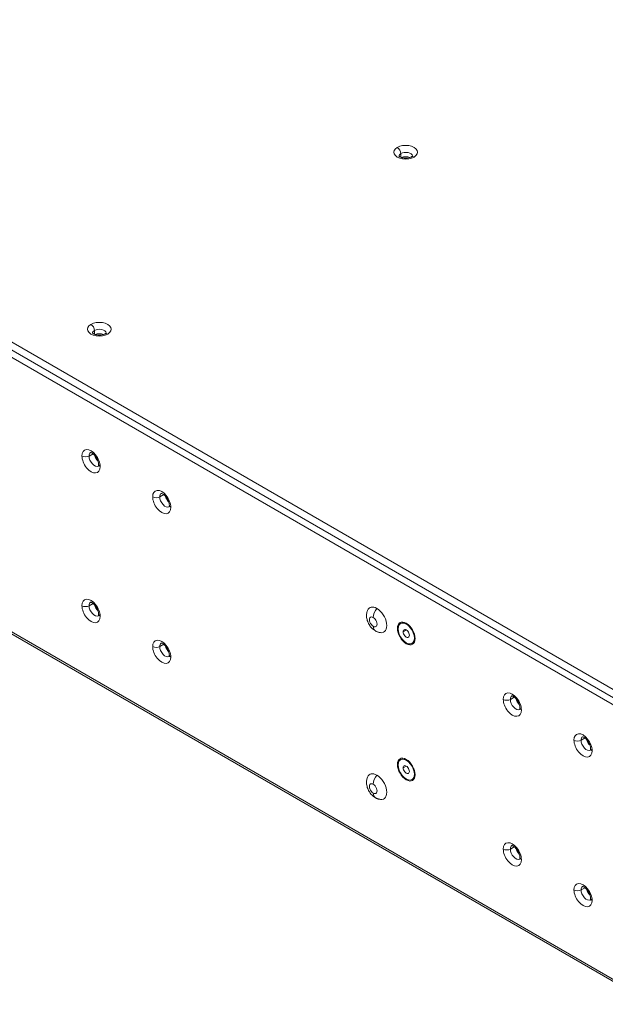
# Model space of a CAD drawing. Header units: millimetres. Extents: x 39 to 1680, y 50 to 804.
# Tile 42 of 68: x 1196 to 1337, y 297 to 533. Entities that reach past the tile are written whole.
import ezdxf

# ---------------------------------------------------------------- set-up
doc = ezdxf.new("R2010")
doc.units = ezdxf.units.MM
doc.header["$MEASUREMENT"] = 0
doc.layers.get('0').update_dxf_attribs({"lineweight": 25})

msp = doc.modelspace()

# ---------------------------------------------------------------- linework, layer by layer
at = {"color": 0, "linetype": 'Continuous', "lineweight": 0, "extrusion": (-1.66533e-16, 0.816497, 0.57735)}
for p, q in [((1057.761, 534.647), (1341.028, 371.103)), ((1057.261, 532.965), (1340.528, 369.42)), ((1348.319, 363.137), (1056.983, 531.34)), ((1287.959, 500.865), (1287.959, 499.948)), ((1348.213, 297.308), (1056.976, 465.453)), ((1057.506, 464.674), (1348.351, 296.754)), ((1214.42, 458.407), (1214.42, 457.491)), ((1213.13, 428.288), (1214.084, 428.84)), ((1230.1, 418.49), (1231.055, 419.042)), ((1213.13, 392.362), (1214.084, 392.914)), ((1287.892, 388.1), (1287.928, 388.12)), ((1289.267, 388.168), (1289.974, 387.474)), ((1288.525, 386.147), (1289.267, 386.576)), ((1290.436, 386.931), (1290.218, 387.192)), ((1290.902, 386.124), (1291.019, 385.805)), ((1291.141, 385.493), (1291.122, 385.482)), ((1230.1, 382.564), (1231.055, 383.116)), ((1289.267, 383.269), (1289.343, 383.431)), ((1290.642, 383.337), (1290.678, 383.357)), ((1291.247, 384.616), (1291.212, 384.596)), ((1314.246, 369.909), (1315.201, 370.46)), ((1331.216, 360.111), (1332.171, 360.662)), ((1287.892, 355.44), (1287.928, 355.46)), ((1289.267, 355.508), (1289.974, 354.814)), ((1290.436, 354.271), (1290.218, 354.532)), ((1288.525, 353.487), (1289.267, 353.916)), ((1290.902, 353.464), (1291.019, 353.145)), ((1291.141, 352.834), (1291.122, 352.823)), ((1291.247, 351.956), (1291.212, 351.936)), ((1289.267, 350.609), (1289.343, 350.771)), ((1290.642, 350.677), (1290.678, 350.697)), ((1314.246, 333.983), (1315.201, 334.534)), ((1331.216, 324.185), (1332.171, 324.736))]:
    msp.add_line(p, q, dxfattribs=at)
at = {"color": 0, "linetype": 'Continuous', "lineweight": 0}
for centre, major_axis, start_param, end_param in [((1289.126, 501.171), (-2.85, 0), -0.7853982, 2.3561945), ((1289.126, 501.171), (2.85, 0), -0.7853982, 2.3561945), ((1289.126, 500.191), (-1.65, 0), -0.7853982, -0.0586244), ((1289.126, 500.191), (1.65, 0), 0.0586244, 2.3561945), ((1289.126, 499.13), (-1.65, 0), -2.2194445, -0.9221481), ((1291.141, 499.028), (-0.6, 1.039), -0.7853982, 0), ((1215.587, 458.713), (-2.85, 0), -0.7853982, 2.3561945), ((1215.587, 458.713), (2.85, 0), -0.7853982, 2.3561945), ((1215.587, 457.733), (-1.65, 0), -0.7853982, -0.0586244), ((1215.587, 457.733), (1.65, 0), 0.0586244, 2.3561945), ((1215.587, 456.672), (-1.65, 0), -2.2194445, -0.9221481), ((1217.602, 456.57), (-0.6, 1.039), -0.7853982, 0), ((1213.607, 427.033), (-1.538, 2.663), -2.3561945, 0.7853982), ((1213.607, 427.033), (1.538, -2.663), -2.3561945, 0.7853982), ((1212.281, 428.778), (1.2, 0), -2.3561945, -0.7853982), ((1214.455, 427.523), (-0.937, 1.624), 0.0298536, 0.7853982), ((1214.455, 427.523), (0.938, -1.624), -2.3561945, -0.0298536), ((1215.728, 428.258), (0.938, -1.624), -2.0168736, -1.1247191), ((1230.578, 417.235), (-1.538, 2.663), -2.3561945, 0.7853982), ((1230.578, 417.235), (1.538, -2.663), -2.3561945, 0.7853982), ((1229.252, 418.98), (1.2, 0), -2.3561945, -0.7853982), ((1231.426, 417.725), (-0.937, 1.624), 0.0298536, 0.7853982), ((1231.426, 417.725), (0.938, -1.624), -2.3561945, -0.0298536), ((1232.699, 418.46), (0.938, -1.624), -2.0168736, -1.1247191), ((1213.607, 391.107), (-1.538, 2.663), -2.3561945, 0.7853982), ((1213.607, 391.107), (1.538, -2.663), -2.3561945, 0.7853982), ((1212.281, 392.852), (1.2, 0), -2.3561945, -0.7853982), ((1214.455, 391.597), (-0.937, 1.624), 0.0298536, 0.7853982), ((1214.455, 391.597), (0.938, -1.624), -2.3561945, -0.0298536), ((1215.728, 392.332), (0.938, -1.624), -2.0168736, -1.1247191), ((1281.348, 388.494), (-0.65, 1.126), -0.7853982, 2.3561945), ((1281.348, 388.494), (0.65, -1.126), -0.7853982, 2.3561945), ((1283.045, 388.413), (-1.2, -2.078), -0.7853982, 0), ((1289.267, 385.718), (1.375, -2.382), -2.3561945, 0.7853982), ((1289.267, 385.718), (0.525, -0.909), -2.3561945, 0.7853982), ((1230.578, 381.309), (-1.538, 2.663), -2.3561945, 0.7853982), ((1231.426, 381.799), (-0.937, 1.624), 0.0298536, 0.7853982), ((1232.699, 382.534), (0.938, -1.624), -2.0168736, -1.1247191), ((1289.303, 385.739), (1.375, -2.382), 0, 0.7853982), ((1230.578, 381.309), (1.538, -2.663), -2.3561945, 0.7853982), ((1229.252, 383.054), (1.2, 0), -2.3561945, -0.7853982), ((1231.426, 381.799), (0.938, -1.624), -2.3561945, -0.0298536), ((1314.723, 368.653), (-1.538, 2.663), -2.3561945, 0.7853982), ((1314.723, 368.653), (1.538, -2.663), -2.3561945, 0.7853982), ((1313.397, 370.399), (1.2, 0), -2.3561945, -0.7853982), ((1315.572, 369.143), (-0.937, 1.624), 0.0298536, 0.7853982), ((1315.572, 369.143), (0.938, -1.624), -2.3561945, -0.0298536), ((1316.845, 369.878), (0.938, -1.624), -2.0168736, -1.1247191), ((1331.694, 358.855), (-1.538, 2.663), -2.3561945, 0.7853982), ((1331.694, 358.855), (1.538, -2.663), -2.3561945, 0.7853982), ((1330.368, 360.601), (1.2, 0), -2.3561945, -0.7853982), ((1332.542, 359.345), (-0.937, 1.624), 0.0298536, 0.7853982), ((1332.542, 359.345), (0.938, -1.624), -2.3561945, -0.0298536), ((1333.815, 360.08), (0.938, -1.624), -2.0168736, -1.1247191), ((1289.267, 353.058), (1.375, -2.382), -2.3561945, 0.7853982), ((1289.267, 353.058), (0.525, -0.909), -2.3561945, 0.7853982), ((1289.303, 353.079), (1.375, -2.382), 0, 0.7853982), ((1281.348, 348.486), (-0.65, 1.126), -0.7853982, 2.3561945), ((1281.348, 348.486), (0.65, -1.126), -0.7853982, 2.3561945), ((1283.045, 348.404), (-1.2, -2.078), -0.7853982, 0), ((1314.723, 332.728), (-1.538, 2.663), -2.3561945, 0.7853982), ((1314.723, 332.728), (1.538, -2.663), -2.3561945, 0.7853982), ((1313.397, 334.473), (1.2, 0), -2.3561945, -0.7853982), ((1315.572, 333.217), (-0.937, 1.624), 0.0298536, 0.7853982), ((1315.572, 333.217), (0.938, -1.624), -2.3561945, -0.0298536), ((1316.845, 333.952), (0.938, -1.624), -2.0168736, -1.1247191), ((1331.694, 322.93), (-1.538, 2.663), -2.3561945, 0.7853982), ((1331.694, 322.93), (1.538, -2.663), -2.3561945, 0.7853982), ((1330.368, 324.675), (1.2, 0), -2.3561945, -0.7853982), ((1332.542, 323.42), (-0.937, 1.624), 0.0298536, 0.7853982), ((1332.542, 323.42), (0.938, -1.624), -2.3561945, -0.0298536), ((1333.815, 324.154), (0.938, -1.624), -2.0168736, -1.1247191)]:
    msp.add_ellipse(centre, major_axis=major_axis, ratio=0.5773503, start_param=start_param, end_param=end_param, dxfattribs=at)
at = {"color": 0, "linetype": 'Continuous', "lineweight": 0, "extrusion": (-1.48742e-17, 2.47807e-16, -1)}
for centre in [(1287.111, 501.355), (1213.572, 458.897)]:
    msp.add_ellipse(centre, major_axis=(0.6, -1.039), ratio=0.5773503, start_param=-2.3561945, end_param=-0.7853982, dxfattribs=at)
at = {"color": 0, "linetype": 'Continuous', "lineweight": 0, "extrusion": (-6.52935e-17, 3.33067e-16, -1)}
for centre in [(1216.63, 426.267), (1216.63, 390.342)]:
    msp.add_ellipse(centre, major_axis=(-1.2, 0), ratio=0.5773503, start_param=-0.7853982, end_param=0, dxfattribs=at)
at = {"color": 0, "linetype": 'Continuous', "lineweight": 0, "extrusion": (4.57288e-17, 4.44089e-16, -1)}
msp.add_ellipse((1233.6, 416.47), major_axis=(-1.2, 0), ratio=0.5773503, start_param=-0.7853982, end_param=0, dxfattribs=at)
at = {"color": 0, "linetype": 'Continuous', "lineweight": 0, "extrusion": (-6.35312e-17, 3.88578e-16, -1)}
msp.add_ellipse((1215.587, 391.352), major_axis=(1.875, 0), ratio=0.5773503, start_param=-2.1452379, end_param=-2.075982, dxfattribs=at)
at = {"color": 0, "linetype": 'Continuous', "lineweight": 0, "extrusion": (-1.42496e-16, 3.02322e-16, -1)}
msp.add_ellipse((1282.196, 388.984), major_axis=(-1.689, 2.926), ratio=0.5773503, start_param=-0.4205343, end_param=0.7853982, dxfattribs=at)
at = {"color": 0, "linetype": 'Continuous', "lineweight": 0, "extrusion": (-3.31999e-17, 2.75563e-16, -1)}
for centre in [(1283.045, 390.536), (1283.045, 350.527)]:
    msp.add_ellipse(centre, major_axis=(1.2, 2.078), ratio=0.5773503, start_param=-2.3561945, end_param=-1.3089969, dxfattribs=at)
at = {"color": 0, "linetype": 'Continuous', "lineweight": 0, "extrusion": (-6.66668e-17, 2.82004e-16, -1)}
msp.add_ellipse((1282.196, 388.984), major_axis=(1.689, -2.926), ratio=0.5773503, start_param=-2.3561945, end_param=0.4205343, dxfattribs=at)
at = {"color": 0, "linetype": 'Continuous', "lineweight": 0, "extrusion": (3.31999e-17, 2.75563e-16, -1)}
for centre, major_axis in [((1289.267, 385.718), (-1.5, 2.598)), ((1289.267, 385.718), (1.5, -2.598)), ((1289.267, 353.058), (-1.5, 2.598)), ((1289.267, 353.058), (1.5, -2.598))]:
    msp.add_ellipse(centre, major_axis=major_axis, ratio=0.5773503, start_param=-2.3561945, end_param=0.7853981, dxfattribs=at)
at = {"color": 0, "linetype": 'Continuous', "lineweight": 0, "extrusion": (-5.00668e-17, 4.19785e-16, -1)}
for centre in [(1289.267, 385.718), (1289.267, 353.058)]:
    msp.add_ellipse(centre, major_axis=(-1.375, 2.382), ratio=0.5773503, start_param=-0.7853982, end_param=2.3561945, dxfattribs=at)
at = {"color": 0, "linetype": 'Continuous', "lineweight": 0, "extrusion": (-2.23113e-17, 3.71711e-16, -1)}
for centre, major_axis, start_param, end_param in [((1289.303, 385.739), (-1.375, 2.382), 0, 2.3561945), ((1289.303, 353.079), (-1.375, 2.382), 0, 2.3561945), ((1282.196, 348.976), (-1.689, 2.926), -0.4205343, 0.7853982)]:
    msp.add_ellipse(centre, major_axis=major_axis, ratio=0.5773503, start_param=start_param, end_param=end_param, dxfattribs=at)
at = {"color": 0, "linetype": 'Continuous', "lineweight": 0, "extrusion": (5.72369e-17, 2.89441e-16, -1)}
msp.add_ellipse((1289.974, 386.126), major_axis=(0.825, -1.429), ratio=0.5773503, start_param=-2.3876043, end_param=-2.3561945, dxfattribs=at)
at = {"color": 0, "linetype": 'Continuous', "lineweight": 0, "extrusion": (-1.85927e-17, 3.09759e-16, -1)}
msp.add_ellipse((1289.974, 386.126), major_axis=(0.825, -1.429), ratio=0.5773503, start_param=-2.3561945, end_param=-1.9822001, dxfattribs=at)
at = {"color": 0, "linetype": 'Continuous', "lineweight": 0, "extrusion": (-1.86852e-16, 2.12615e-16, -1)}
for centre in [(1289.267, 385.718), (1289.267, 353.058)]:
    msp.add_ellipse(centre, major_axis=(-0.525, 0.909), ratio=0.5773503, start_param=-0.7853982, end_param=2.3561945, dxfattribs=at)
at = {"color": 0, "linetype": 'Continuous', "lineweight": 0, "extrusion": (1.81141e-16, 2.96878e-16, -1)}
for centre in [(1289.904, 386.086), (1289.904, 353.426)]:
    msp.add_ellipse(centre, major_axis=(0.8, -1.386), ratio=0.5773503, start_param=-1.8662372, end_param=-1.2753555, dxfattribs=at)
at = {"color": 0, "linetype": 'Continuous', "lineweight": 0, "extrusion": (-3.89112e-17, 2.3393e-16, -1)}
msp.add_ellipse((1289.974, 386.126), major_axis=(0.825, -1.429), ratio=0.5773503, start_param=-1.1593926, end_param=-0.7539883, dxfattribs=at)
at = {"color": 0, "linetype": 'Continuous', "lineweight": 0, "extrusion": (1.69254e-17, 3.88578e-16, -1)}
msp.add_ellipse((1233.6, 380.544), major_axis=(-1.2, 0), ratio=0.5773503, start_param=-0.7853982, end_param=0, dxfattribs=at)
at = {"color": 0, "linetype": 'Continuous', "lineweight": 0, "extrusion": (-9.61924e-17, 3.88578e-16, -1)}
for centre in [(1317.746, 367.888), (1334.717, 358.09), (1317.746, 331.962), (1334.717, 322.164)]:
    msp.add_ellipse(centre, major_axis=(-1.2, 0), ratio=0.5773503, start_param=-0.7853982, end_param=0, dxfattribs=at)
at = {"color": 0, "linetype": 'Continuous', "lineweight": 0, "extrusion": (3.69184e-17, 2.13611e-16, -1)}
msp.add_ellipse((1289.974, 353.467), major_axis=(0.825, -1.429), ratio=0.5773503, start_param=-2.3876043, end_param=-2.3561945, dxfattribs=at)
at = {"color": 0, "linetype": 'Continuous', "lineweight": 0, "extrusion": (1.12748e-16, 1.93293e-16, -1)}
msp.add_ellipse((1289.974, 353.467), major_axis=(0.825, -1.429), ratio=0.5773503, start_param=-2.3561945, end_param=-1.9822001, dxfattribs=at)
at = {"color": 0, "linetype": 'Continuous', "lineweight": 0, "extrusion": (8.49925e-17, 2.41367e-16, -1)}
msp.add_ellipse((1289.974, 353.467), major_axis=(0.825, -1.429), ratio=0.5773503, start_param=-1.1593926, end_param=-0.7539883, dxfattribs=at)
at = {"color": 0, "linetype": 'Continuous', "lineweight": 0, "extrusion": (1.57104e-16, 2.83e-16, -1)}
msp.add_ellipse((1282.196, 348.976), major_axis=(1.689, -2.926), ratio=0.5773503, start_param=-2.3561945, end_param=0.4205343, dxfattribs=at)
at = {"color": 0, "linetype": 'Continuous', "lineweight": 0}
for points, knots in [([(1287.461, 500.272), (1287.461, 500.272), (1287.467, 500.259), (1287.51, 500.211), (1287.554, 500.169), (1287.686, 500.078), (1287.773, 500.029), (1287.988, 499.934), (1288.119, 499.888), (1288.418, 499.811), (1288.587, 499.781), (1288.945, 499.745), (1289.134, 499.741), (1289.506, 499.76), (1289.688, 499.784), (1290.021, 499.855), (1290.172, 499.9), (1290.393, 499.988), (1290.474, 500.028), (1290.541, 500.067)], [2.650715, 2.650715, 2.650715, 2.650715, 2.8274334, 2.8274334, 3.0521591, 3.0521591, 3.2724439, 3.2724439, 3.5071261, 3.5071261, 3.7571263, 3.7571263, 4.016766, 4.016766, 4.2777761, 4.2777761, 4.5312311, 4.5312311, 4.712389, 4.712389, 4.712389, 4.712389]), ([(1290.541, 500.067), (1290.6, 500.1), (1290.648, 500.134), (1290.722, 500.193), (1290.749, 500.219), (1290.782, 500.257), (1290.789, 500.269), (1290.791, 500.271), (1290.791, 500.272), (1290.791, 500.272)], [4.71238898, 4.71238898, 4.71238898, 4.71238898, 4.86946861, 4.86946861, 5.02654825, 5.02654825, 5.18362788, 5.18362788, 5.20326667, 5.20326667, 5.20326667, 5.20326667]), ([(1213.922, 457.814), (1213.922, 457.814), (1213.928, 457.802), (1213.971, 457.753), (1214.015, 457.711), (1214.147, 457.62), (1214.234, 457.571), (1214.449, 457.476), (1214.58, 457.43), (1214.879, 457.353), (1215.048, 457.323), (1215.406, 457.288), (1215.595, 457.283), (1215.967, 457.302), (1216.149, 457.326), (1216.482, 457.397), (1216.633, 457.442), (1216.854, 457.531), (1216.935, 457.57), (1217.002, 457.609)], [2.650715, 2.650715, 2.650715, 2.650715, 2.8274334, 2.8274334, 3.0521591, 3.0521591, 3.2724439, 3.2724439, 3.5071261, 3.5071261, 3.7571263, 3.7571263, 4.016766, 4.016766, 4.2777761, 4.2777761, 4.5312311, 4.5312311, 4.712389, 4.712389, 4.712389, 4.712389]), ([(1217.002, 457.609), (1217.06, 457.643), (1217.109, 457.676), (1217.183, 457.735), (1217.21, 457.761), (1217.243, 457.799), (1217.25, 457.811), (1217.252, 457.814), (1217.252, 457.814), (1217.252, 457.814)], [4.71238898, 4.71238898, 4.71238898, 4.71238898, 4.86946861, 4.86946861, 5.02654825, 5.02654825, 5.18362788, 5.18362788, 5.20326667, 5.20326667, 5.20326667, 5.20326667]), ([(1215.43, 426.267), (1215.43, 426.382), (1215.418, 426.517), (1215.362, 426.821), (1215.316, 426.992), (1215.188, 427.351), (1215.103, 427.539), (1214.904, 427.906), (1214.787, 428.084), (1214.54, 428.408), (1214.408, 428.553), (1214.153, 428.791), (1214.029, 428.886), (1213.812, 429.023), (1213.718, 429.068), (1213.574, 429.119), (1213.523, 429.128), (1213.481, 429.13), (1213.474, 429.13), (1213.474, 429.13)], [4.712389, 4.712389, 4.712389, 4.712389, 4.9453628, 4.9453628, 5.1935769, 5.1935769, 5.4542696, 5.4542696, 5.7204366, 5.7204366, 5.9837217, 5.9837217, 6.2358891, 6.2358891, 6.4718659, 6.4718659, 6.6978951, 6.6978951, 6.8309755, 6.8309755, 6.8309755, 6.8309755]), ([(1215.356, 425.87), (1215.356, 425.87), (1215.358, 425.872), (1215.365, 425.885), (1215.375, 425.904), (1215.397, 425.967), (1215.408, 426.011), (1215.424, 426.123), (1215.43, 426.19), (1215.43, 426.267)], [4.16459883, 4.16459883, 4.16459883, 4.16459883, 4.24115008, 4.24115008, 4.39822972, 4.39822972, 4.55530935, 4.55530935, 4.71238898, 4.71238898, 4.71238898, 4.71238898]), ([(1232.4, 416.47), (1232.4, 416.584), (1232.388, 416.719), (1232.333, 417.023), (1232.287, 417.194), (1232.158, 417.553), (1232.074, 417.741), (1231.874, 418.108), (1231.758, 418.286), (1231.51, 418.61), (1231.379, 418.755), (1231.124, 418.993), (1231, 419.088), (1230.783, 419.225), (1230.689, 419.27), (1230.544, 419.321), (1230.494, 419.33), (1230.452, 419.333), (1230.445, 419.332), (1230.445, 419.332)], [4.712389, 4.712389, 4.712389, 4.712389, 4.9453628, 4.9453628, 5.1935769, 5.1935769, 5.4542696, 5.4542696, 5.7204366, 5.7204366, 5.9837217, 5.9837217, 6.2358891, 6.2358891, 6.4718659, 6.4718659, 6.6978951, 6.6978951, 6.8309755, 6.8309755, 6.8309755, 6.8309755]), ([(1232.327, 416.072), (1232.327, 416.072), (1232.328, 416.074), (1232.336, 416.087), (1232.346, 416.106), (1232.367, 416.169), (1232.378, 416.213), (1232.395, 416.325), (1232.4, 416.392), (1232.4, 416.47)], [4.16459883, 4.16459883, 4.16459883, 4.16459883, 4.24115008, 4.24115008, 4.39822972, 4.39822972, 4.55530935, 4.55530935, 4.71238898, 4.71238898, 4.71238898, 4.71238898]), ([(1215.43, 390.342), (1215.43, 390.456), (1215.418, 390.591), (1215.362, 390.895), (1215.316, 391.066), (1215.188, 391.425), (1215.103, 391.613), (1214.904, 391.98), (1214.787, 392.159), (1214.54, 392.482), (1214.408, 392.627), (1214.153, 392.865), (1214.029, 392.96), (1213.812, 393.097), (1213.718, 393.142), (1213.574, 393.194), (1213.523, 393.202), (1213.481, 393.205), (1213.474, 393.204), (1213.474, 393.204)], [4.712389, 4.712389, 4.712389, 4.712389, 4.9453628, 4.9453628, 5.1935769, 5.1935769, 5.4542696, 5.4542696, 5.7204366, 5.7204366, 5.9837217, 5.9837217, 6.2358891, 6.2358891, 6.4718659, 6.4718659, 6.6978951, 6.6978951, 6.8309755, 6.8309755, 6.8309755, 6.8309755]), ([(1215.356, 389.944), (1215.356, 389.944), (1215.358, 389.946), (1215.365, 389.959), (1215.375, 389.978), (1215.397, 390.041), (1215.408, 390.085), (1215.424, 390.197), (1215.43, 390.265), (1215.43, 390.342)], [4.16459883, 4.16459883, 4.16459883, 4.16459883, 4.24115008, 4.24115008, 4.39822972, 4.39822972, 4.55530935, 4.55530935, 4.71238898, 4.71238898, 4.71238898, 4.71238898]), ([(1279.965, 391.257), (1279.837, 390.946), (1279.773, 390.646), (1279.705, 389.991), (1279.729, 389.65), (1279.852, 388.965), (1279.962, 388.628), (1280.249, 387.992), (1280.426, 387.695), (1280.848, 387.138), (1281.094, 386.878), (1281.528, 386.534), (1281.679, 386.43), (1281.845, 386.334)], [1.2059325, 1.2059325, 1.2059325, 1.2059325, 1.4590565, 1.4590565, 1.7972143, 1.7972143, 2.1843463, 2.1843463, 2.5714783, 2.5714783, 2.9586103, 2.9586103, 3.1415927, 3.1415927, 3.1415927, 3.1415927]), ([(1281.845, 386.334), (1281.911, 386.296), (1281.98, 386.259), (1282.122, 386.189), (1282.196, 386.156), (1282.349, 386.093), (1282.429, 386.064), (1282.595, 386.011), (1282.681, 385.987), (1282.86, 385.945), (1282.953, 385.928), (1283.049, 385.915)], [3.14159265, 3.14159265, 3.14159265, 3.14159265, 3.21456542, 3.21456542, 3.28753818, 3.28753818, 3.36051095, 3.36051095, 3.43348372, 3.43348372, 3.50645648, 3.50645648, 3.50645648, 3.50645648]), ([(1232.4, 380.544), (1232.4, 380.658), (1232.388, 380.793), (1232.333, 381.097), (1232.287, 381.268), (1232.158, 381.627), (1232.074, 381.815), (1231.874, 382.182), (1231.758, 382.361), (1231.51, 382.684), (1231.379, 382.829), (1231.124, 383.067), (1231, 383.162), (1230.783, 383.299), (1230.689, 383.344), (1230.544, 383.396), (1230.494, 383.404), (1230.452, 383.407), (1230.445, 383.406), (1230.445, 383.406)], [4.712389, 4.712389, 4.712389, 4.712389, 4.9453628, 4.9453628, 5.1935769, 5.1935769, 5.4542696, 5.4542696, 5.7204366, 5.7204366, 5.9837217, 5.9837217, 6.2358891, 6.2358891, 6.4718659, 6.4718659, 6.6978951, 6.6978951, 6.8309755, 6.8309755, 6.8309755, 6.8309755]), ([(1232.327, 380.146), (1232.327, 380.146), (1232.328, 380.148), (1232.336, 380.161), (1232.346, 380.18), (1232.367, 380.243), (1232.378, 380.287), (1232.395, 380.399), (1232.4, 380.467), (1232.4, 380.544)], [4.16459883, 4.16459883, 4.16459883, 4.16459883, 4.24115008, 4.24115008, 4.39822972, 4.39822972, 4.55530935, 4.55530935, 4.71238898, 4.71238898, 4.71238898, 4.71238898]), ([(1316.546, 367.888), (1316.546, 368.002), (1316.534, 368.137), (1316.478, 368.442), (1316.432, 368.613), (1316.304, 368.971), (1316.22, 369.159), (1316.02, 369.526), (1315.904, 369.705), (1315.656, 370.028), (1315.524, 370.173), (1315.269, 370.412), (1315.145, 370.507), (1314.929, 370.644), (1314.834, 370.688), (1314.69, 370.74), (1314.639, 370.748), (1314.598, 370.751), (1314.591, 370.75), (1314.591, 370.75)], [4.712389, 4.712389, 4.712389, 4.712389, 4.9453628, 4.9453628, 5.1935769, 5.1935769, 5.4542696, 5.4542696, 5.7204366, 5.7204366, 5.9837217, 5.9837217, 6.2358891, 6.2358891, 6.4718659, 6.4718659, 6.6978951, 6.6978951, 6.8309755, 6.8309755, 6.8309755, 6.8309755]), ([(1316.473, 367.49), (1316.473, 367.49), (1316.474, 367.492), (1316.482, 367.505), (1316.492, 367.524), (1316.513, 367.587), (1316.524, 367.632), (1316.541, 367.743), (1316.546, 367.811), (1316.546, 367.888)], [4.16459883, 4.16459883, 4.16459883, 4.16459883, 4.24115008, 4.24115008, 4.39822972, 4.39822972, 4.55530935, 4.55530935, 4.71238898, 4.71238898, 4.71238898, 4.71238898]), ([(1333.517, 358.09), (1333.517, 358.204), (1333.505, 358.339), (1333.449, 358.644), (1333.403, 358.815), (1333.274, 359.173), (1333.19, 359.361), (1332.99, 359.728), (1332.874, 359.907), (1332.626, 360.23), (1332.495, 360.375), (1332.24, 360.614), (1332.116, 360.709), (1331.899, 360.846), (1331.805, 360.891), (1331.661, 360.942), (1331.61, 360.95), (1331.568, 360.953), (1331.561, 360.952), (1331.561, 360.952)], [4.712389, 4.712389, 4.712389, 4.712389, 4.9453628, 4.9453628, 5.1935769, 5.1935769, 5.4542696, 5.4542696, 5.7204366, 5.7204366, 5.9837217, 5.9837217, 6.2358891, 6.2358891, 6.4718659, 6.4718659, 6.6978951, 6.6978951, 6.8309755, 6.8309755, 6.8309755, 6.8309755]), ([(1333.443, 357.692), (1333.443, 357.692), (1333.445, 357.694), (1333.452, 357.707), (1333.462, 357.726), (1333.483, 357.789), (1333.495, 357.834), (1333.511, 357.945), (1333.517, 358.013), (1333.517, 358.09)], [4.16459883, 4.16459883, 4.16459883, 4.16459883, 4.24115008, 4.24115008, 4.39822972, 4.39822972, 4.55530935, 4.55530935, 4.71238898, 4.71238898, 4.71238898, 4.71238898]), ([(1279.965, 351.249), (1279.837, 350.937), (1279.773, 350.638), (1279.705, 349.983), (1279.729, 349.641), (1279.852, 348.957), (1279.962, 348.619), (1280.249, 347.984), (1280.426, 347.686), (1280.848, 347.129), (1281.094, 346.87), (1281.528, 346.526), (1281.679, 346.422), (1281.845, 346.326)], [1.2059325, 1.2059325, 1.2059325, 1.2059325, 1.4590565, 1.4590565, 1.7972143, 1.7972143, 2.1843463, 2.1843463, 2.5714783, 2.5714783, 2.9586103, 2.9586103, 3.1415927, 3.1415927, 3.1415927, 3.1415927]), ([(1281.845, 346.326), (1281.911, 346.288), (1281.98, 346.251), (1282.122, 346.181), (1282.196, 346.147), (1282.349, 346.085), (1282.429, 346.055), (1282.595, 346.002), (1282.681, 345.978), (1282.86, 345.937), (1282.953, 345.92), (1283.049, 345.907)], [3.14159265, 3.14159265, 3.14159265, 3.14159265, 3.21456542, 3.21456542, 3.28753818, 3.28753818, 3.36051095, 3.36051095, 3.43348372, 3.43348372, 3.50645648, 3.50645648, 3.50645648, 3.50645648]), ([(1316.546, 331.962), (1316.546, 332.076), (1316.534, 332.211), (1316.478, 332.516), (1316.432, 332.687), (1316.304, 333.045), (1316.22, 333.233), (1316.02, 333.6), (1315.904, 333.779), (1315.656, 334.102), (1315.524, 334.247), (1315.269, 334.486), (1315.145, 334.581), (1314.929, 334.718), (1314.834, 334.763), (1314.69, 334.814), (1314.639, 334.822), (1314.598, 334.825), (1314.591, 334.824), (1314.591, 334.824)], [4.712389, 4.712389, 4.712389, 4.712389, 4.9453628, 4.9453628, 5.1935769, 5.1935769, 5.4542696, 5.4542696, 5.7204366, 5.7204366, 5.9837217, 5.9837217, 6.2358891, 6.2358891, 6.4718659, 6.4718659, 6.6978951, 6.6978951, 6.8309755, 6.8309755, 6.8309755, 6.8309755]), ([(1316.473, 331.564), (1316.473, 331.564), (1316.474, 331.566), (1316.482, 331.579), (1316.492, 331.598), (1316.513, 331.662), (1316.524, 331.706), (1316.541, 331.818), (1316.546, 331.885), (1316.546, 331.962)], [4.16459883, 4.16459883, 4.16459883, 4.16459883, 4.24115008, 4.24115008, 4.39822972, 4.39822972, 4.55530935, 4.55530935, 4.71238898, 4.71238898, 4.71238898, 4.71238898]), ([(1333.517, 322.164), (1333.517, 322.278), (1333.505, 322.414), (1333.449, 322.718), (1333.403, 322.889), (1333.274, 323.247), (1333.19, 323.435), (1332.99, 323.802), (1332.874, 323.981), (1332.626, 324.305), (1332.495, 324.449), (1332.24, 324.688), (1332.116, 324.783), (1331.899, 324.92), (1331.805, 324.965), (1331.661, 325.016), (1331.61, 325.024), (1331.568, 325.027), (1331.561, 325.026), (1331.561, 325.026)], [4.712389, 4.712389, 4.712389, 4.712389, 4.9453628, 4.9453628, 5.1935769, 5.1935769, 5.4542696, 5.4542696, 5.7204366, 5.7204366, 5.9837217, 5.9837217, 6.2358891, 6.2358891, 6.4718659, 6.4718659, 6.6978951, 6.6978951, 6.8309755, 6.8309755, 6.8309755, 6.8309755]), ([(1333.443, 321.766), (1333.443, 321.766), (1333.445, 321.768), (1333.452, 321.781), (1333.462, 321.8), (1333.483, 321.864), (1333.495, 321.908), (1333.511, 322.02), (1333.517, 322.087), (1333.517, 322.164)], [4.16459883, 4.16459883, 4.16459883, 4.16459883, 4.24115008, 4.24115008, 4.39822972, 4.39822972, 4.55530935, 4.55530935, 4.71238898, 4.71238898, 4.71238898, 4.71238898])]:
    msp.add_open_spline(points, degree=3, knots=knots, dxfattribs=at)

doc.saveas('drawing.dxf')
